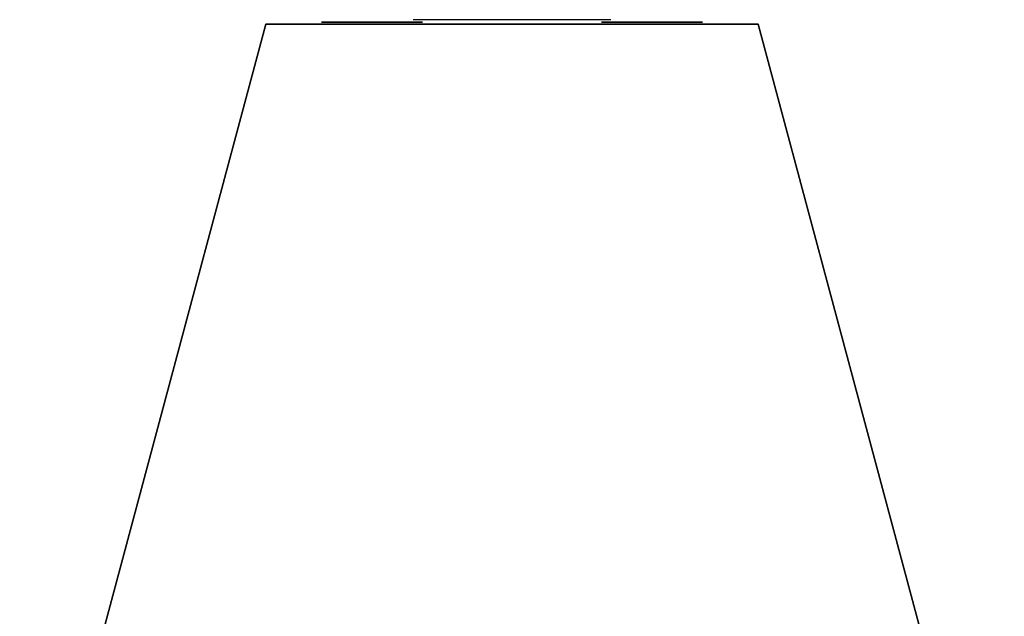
# Model space of a CAD drawing. Header units: millimetres. Extents: x -215 to 215, y -1755 to 257.
# Tile 7 of 7: x -215 to 214, y -3 to 257. Entities that reach past the tile are written whole.
import ezdxf

# ---------------------------------------------------------------- set-up
doc = ezdxf.new("R2010")
doc.units = ezdxf.units.MM
doc.layers.add('KF_LINE_212_9_i_SPEAKDETAIL', color=250, linetype='Continuous')
doc.layers.add('KF_LINE_212_9_i_SPEAKER', color=253, linetype='Continuous')

# ---------------------------------------------------------------- blocks, each defined once
blk = doc.blocks.new('KF_Line_212_9_i')
at = {"layer": 'KF_LINE_212_9_i_SPEAKDETAIL', "extrusion": (-1, 0, 2.22045e-16), "elevation": 256}
for points in [[(-13.5, 61.87), (-15, 62.73), (-16.5, 61.87), (-16.5, 60.13), (-15, 59.27), (-13.5, 60.13)], [(16.5, -60.13), (15, -59.27), (13.5, -60.13), (13.5, -61.87), (15, -62.73), (16.5, -61.87)], [(16.5, 61.87), (15, 62.73), (13.5, 61.87), (13.5, 60.13), (15, 59.27), (16.5, 60.13)]]:
    blk.add_lwpolyline(points, close=True, dxfattribs=at)
at = {"layer": 'KF_LINE_212_9_i_SPEAKDETAIL', "extrusion": (-1, 0, 2.22045e-16)}
for centre, radius in [((0, -61, 256), 22), ((0, 61, 256), 22), ((-15, -61, 256), 5), ((-15, 61, 256), 5), ((0, -61, 256), 4.4), ((0, 61, 256), 4.4), ((15, -61, 256), 5), ((15, 61, 256), 5)]:
    blk.add_circle(centre, radius, dxfattribs=at)
for centre in [(0, -61, 256), (0, 61, 256)]:
    blk.add_arc(centre, 5, 180, 90, dxfattribs=at)
at = {"layer": 'KF_LINE_212_9_i_SPEAKDETAIL'}
for points, invisible_edges in [([(-257, -261.5, -35), (-257, -261.5, 35), (-257, -263.84, 40.66), (-257, -263.84, -40.66)], 4), ([(-257, -263.84, -40.66), (-257, -263.84, 40.66), (-257, -269.5, 43), (-257, -269.5, -43)], 5), ([(-257, -384.5, -43), (-257, -269.5, -43), (-257, -269.5, 43), (-257, -384.5, 43)], 10), ([(-257, -390.16, -40.66), (-257, -390.16, 40.66), (-257, -384.5, 43), (-257, -384.5, -43)], 5), ([(-257, -392.5, -35), (-257, -392.5, 35), (-257, -390.16, 40.66), (-257, -390.16, -40.66)], 4)]:
    blk.add_3dface(points, dxfattribs=dict(at, invisible_edges=invisible_edges))
at = {"layer": 'KF_LINE_212_9_i_SPEAKER'}
for points, invisible_edges in [([(-255, 507.5, -107.32), (-255, 507.5, 107.32), (145, 507.5, 214.5), (145, 507.5, -214.5)], 4), ([(-255, -507.5, 107.32), (145, -507.5, 214.5), (145, -507.5, -214.5), (-255, -507.5, -107.32)], 2)]:
    blk.add_3dface(points, dxfattribs=dict(at, invisible_edges=invisible_edges))
for points in [[(145, 507.5, 214.5), (145, -507.5, 214.5), (-255, -507.5, 107.32), (-255, 507.5, 107.32)], [(145, 507.5, -214.5), (-255, 507.5, -107.32), (-255, -507.5, -107.32), (145, -507.5, -214.5)], [(-255, 507.5, 107.32), (-255, 507.5, -107.32), (-255, -507.5, -107.32), (-255, -507.5, 107.32)]]:
    blk.add_3dface(points, dxfattribs=at)

msp = doc.modelspace()

# ---------------------------------------------------------------- block references
at = {"color": 1, "extrusion": (-1, 0, 0)}
msp.add_blockref('KF_Line_212_9_i', (0, 0), dxfattribs=at)

doc.saveas('drawing.dxf')
